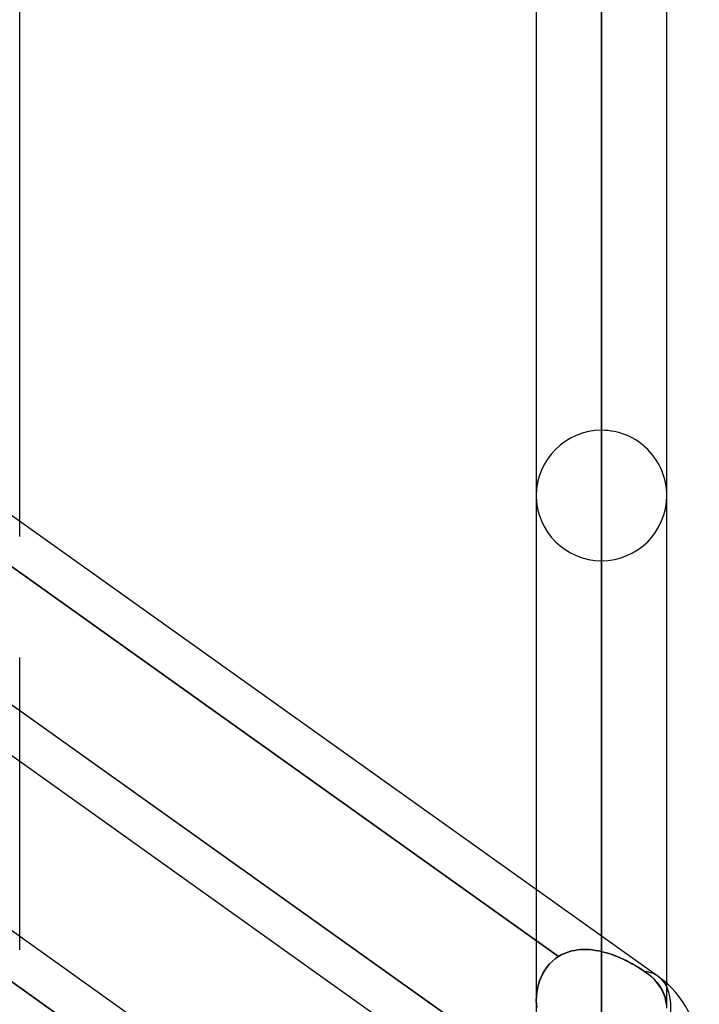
# Model space of a CAD drawing. Header units: millimetres. Extents: x -100 to 120, y -270 to 270.
# Tile 71 of 75: x 39 to 50, y 146 to 162. Entities that reach past the tile are written whole.
import ezdxf

# ---------------------------------------------------------------- set-up
doc = ezdxf.new("R2010")
doc.units = ezdxf.units.MM
doc.layers.add('MAIN-1', color=7, linetype='Continuous')
doc.layers.add('MAIN-2', color=7, linetype='Continuous')

msp = doc.modelspace()

# ---------------------------------------------------------------- linework, layer by layer
at = {"layer": 'MAIN-1'}
for p, q in [((39.496, 153.95), (39.496, 211.575)), ((48.489, 147.543), (48.489, 202.507)), ((47.481, 201.5), (47.481, 148.261)), ((49.496, 146.814), (49.496, 201.5)), ((49.366, 146.919), (29.366, 161.167)), ((49.366, 140.507), (29.366, 154.755)), ((39.496, 147.538), (39.496, 151.847)), ((39.496, 151.026), (47.79, 145.117)), ((47.253, 144.712), (39.496, 150.239))]:
    msp.add_line(p, q, dxfattribs=at)
msp.add_arc((48.489, 145.688), 1.511, 0.0002, 54.5341, dxfattribs=at)
msp.add_ellipse((48.489, 145.688), major_axis=(-0.877, -1.231), ratio=0.501864, start_param=1.669006, end_param=3.141588, dxfattribs=at)
at = {"layer": 'MAIN-2'}
for p, q in [((48.489, 202.507), (48.489, 147.305)), ((48.489, 145.98), (48.489, 200.493)), ((48.489, 186.791), (48.489, 136.286)), ((48.489, 134.861), (48.489, 184.775)), ((48.489, 171.073), (48.489, 125.166)), ((48.489, 123.74), (48.489, 169.059)), ((48.489, 155.357), (48.489, 114.045)), ((39.496, 153.716), (39.496, 153.95)), ((39.241, 153.345), (47.826, 147.229)), ((47.826, 147.229), (39.241, 153.345)), ((48.489, 112.619), (48.489, 153.341)), ((39.496, 150.239), (37.481, 151.674)), ((47.79, 145.117), (39.209, 151.23)), ((39.209, 151.23), (39.496, 151.026)), ((47.481, 148.261), (47.481, 146.546)), ((39.496, 147.331), (39.496, 147.538)), ((48.489, 147.305), (48.489, 147.543)), ((47.864, 147.251), (47.826, 147.229)), ((47.826, 147.229), (47.864, 147.251)), ((47.903, 147.27), (47.864, 147.251)), ((47.864, 147.251), (47.903, 147.27)), ((47.944, 147.287), (47.903, 147.27)), ((47.903, 147.27), (47.944, 147.287)), ((47.985, 147.301), (47.944, 147.287)), ((47.944, 147.287), (47.985, 147.301)), ((48.028, 147.313), (47.985, 147.301)), ((47.985, 147.301), (48.028, 147.313)), ((48.072, 147.322), (48.028, 147.313)), ((48.028, 147.313), (48.072, 147.322)), ((48.117, 147.329), (48.072, 147.322)), ((48.072, 147.322), (48.117, 147.329)), ((48.162, 147.334), (48.117, 147.329)), ((48.117, 147.329), (48.162, 147.334)), ((48.208, 147.336), (48.162, 147.334)), ((48.162, 147.334), (48.208, 147.336)), ((48.254, 147.336), (48.208, 147.336)), ((48.208, 147.336), (48.254, 147.336)), ((48.301, 147.334), (48.254, 147.336)), ((48.254, 147.336), (48.301, 147.334)), ((48.348, 147.329), (48.301, 147.334)), ((48.301, 147.334), (48.348, 147.329)), ((48.395, 147.323), (48.348, 147.329)), ((48.348, 147.329), (48.395, 147.323)), ((48.442, 147.315), (48.395, 147.323)), ((48.395, 147.323), (48.442, 147.315)), ((48.489, 147.305), (48.442, 147.315)), ((48.442, 147.315), (48.489, 147.305)), ((48.489, 147.305), (48.538, 147.292)), ((48.537, 147.292), (48.489, 147.305)), ((48.585, 147.278), (48.537, 147.292)), ((48.538, 147.292), (48.587, 147.278)), ((48.633, 147.263), (48.585, 147.278)), ((48.587, 147.278), (48.636, 147.262)), ((48.681, 147.246), (48.633, 147.263)), ((48.636, 147.262), (48.684, 147.244)), ((48.728, 147.227), (48.681, 147.246)), ((48.684, 147.244), (48.732, 147.226)), ((47.648, 147.068), (47.687, 147.114)), ((47.687, 147.114), (47.648, 147.068)), ((47.687, 147.114), (47.729, 147.157)), ((47.729, 147.157), (47.687, 147.114)), ((47.729, 147.157), (47.776, 147.195)), ((47.776, 147.195), (47.729, 147.157)), ((47.776, 147.195), (47.826, 147.229)), ((47.826, 147.229), (47.776, 147.195)), ((48.775, 147.207), (48.728, 147.227)), ((48.732, 147.226), (48.779, 147.206)), ((48.821, 147.187), (48.775, 147.207)), ((48.779, 147.206), (48.825, 147.185)), ((48.867, 147.164), (48.821, 147.187)), ((48.825, 147.185), (48.871, 147.163)), ((48.912, 147.142), (48.867, 147.164)), ((48.871, 147.163), (48.915, 147.14)), ((48.957, 147.118), (48.912, 147.142)), ((48.915, 147.14), (48.959, 147.117)), ((49, 147.094), (48.957, 147.118)), ((48.959, 147.117), (49.002, 147.092)), ((49.043, 147.069), (49, 147.094)), ((49.002, 147.092), (49.044, 147.068)), ((39.209, 146.956), (47.79, 140.842)), ((47.79, 140.842), (39.209, 146.956)), ((47.555, 146.91), (47.581, 146.966)), ((47.582, 146.966), (47.555, 146.911)), ((47.581, 146.966), (47.612, 147.018)), ((47.613, 147.019), (47.582, 146.966)), ((47.612, 147.018), (47.648, 147.068)), ((47.648, 147.068), (47.613, 147.019)), ((49.084, 147.043), (49.043, 147.069)), ((49.044, 147.068), (49.085, 147.043)), ((49.124, 147.018), (49.084, 147.043)), ((49.085, 147.043), (49.124, 147.018)), ((49.124, 147.018), (49.162, 146.992)), ((49.162, 146.992), (49.124, 147.018)), ((49.211, 146.957), (49.162, 146.992)), ((49.162, 146.992), (49.191, 146.972)), ((49.191, 146.972), (49.218, 146.952)), ((49.256, 146.919), (49.211, 146.957)), ((49.218, 146.952), (49.244, 146.93)), ((47.514, 146.794), (47.499, 146.733)), ((47.499, 146.733), (47.514, 146.793)), ((47.514, 146.793), (47.532, 146.853)), ((47.532, 146.853), (47.514, 146.794)), ((47.555, 146.911), (47.532, 146.853)), ((47.532, 146.853), (47.555, 146.91)), ((49.244, 146.93), (49.27, 146.906)), ((49.3, 146.877), (49.256, 146.919)), ((49.27, 146.906), (49.296, 146.882)), ((49.296, 146.882), (49.32, 146.857)), ((49.34, 146.833), (49.3, 146.877)), ((49.32, 146.857), (49.342, 146.83)), ((49.376, 146.787), (49.34, 146.833)), ((49.342, 146.83), (49.364, 146.804)), ((49.364, 146.804), (49.383, 146.777)), ((49.407, 146.74), (49.376, 146.787)), ((49.496, 146.428), (49.496, 146.814)), ((47.483, 146.608), (47.489, 146.671)), ((47.489, 146.671), (47.483, 146.608)), ((47.489, 146.671), (47.499, 146.733)), ((47.499, 146.733), (47.489, 146.671)), ((49.383, 146.777), (49.401, 146.75)), ((49.401, 146.75), (49.417, 146.723)), ((49.432, 146.694), (49.407, 146.74)), ((49.417, 146.723), (49.431, 146.696)), ((49.431, 146.696), (49.444, 146.668)), ((49.454, 146.644), (49.432, 146.694)), ((49.444, 146.668), (49.456, 146.639)), ((49.472, 146.592), (49.454, 146.644)), ((49.456, 146.639), (49.467, 146.609)), ((47.481, 146.546), (47.483, 146.608)), ((47.483, 146.608), (47.481, 146.546)), ((47.483, 146.492), (47.481, 146.546)), ((47.481, 146.546), (47.483, 146.492)), ((47.481, 146.546), (47.481, 144.735)), ((47.487, 146.439), (47.483, 146.492)), ((47.483, 146.492), (47.487, 146.439)), ((49.467, 146.609), (49.476, 146.578)), ((49.485, 146.539), (49.472, 146.592)), ((49.476, 146.578), (49.483, 146.548)), ((49.483, 146.548), (49.489, 146.517)), ((49.493, 146.486), (49.485, 146.539)), ((49.489, 146.517), (49.493, 146.486))]:
    msp.add_line(p, q, dxfattribs=at)
for start, end in [(90, 180), (359.9999, 90), (180, 270), (270, 359.9999)]:
    msp.add_arc((48.489, 154.349), 1.008, start, end, dxfattribs=at)
for start_param, end_param in [(-3.140517, -2.863506), (-3.140517, -2.863506), (1.669006, 3.141588), (3.141588, 3.142668), (3.141588, 3.142668)]:
    msp.add_ellipse((48.489, 145.688), major_axis=(-0.877, -1.231), ratio=0.501864, start_param=start_param, end_param=end_param, dxfattribs=at)

doc.saveas('drawing.dxf')
